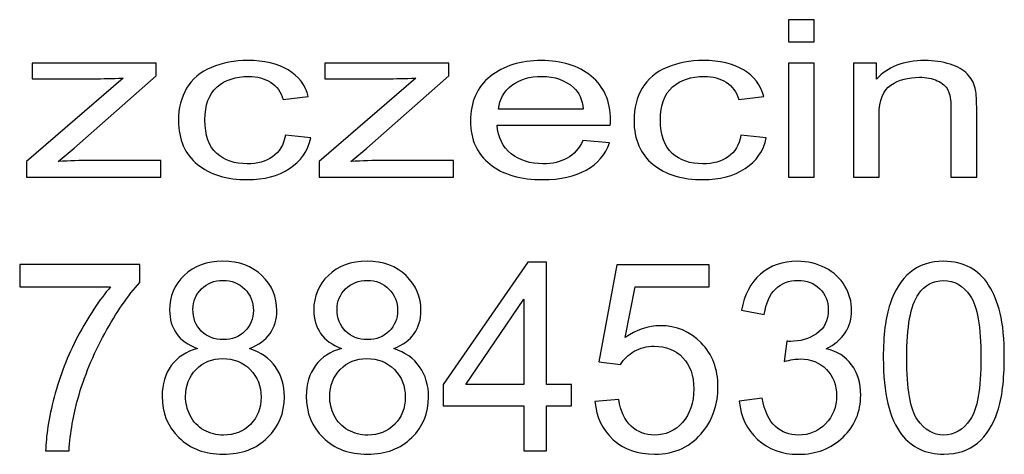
# Model space of a CAD drawing. Extents: x 5470850 to 5471103, y 5921888 to 5922012.
# Tile 17 of 44: x 5470924.67 to 5470929.76, y 5921999.73 to 5922001.97. Entities that reach past the tile are written whole.
import ezdxf

# ---------------------------------------------------------------- set-up
doc = ezdxf.new("R2010")
doc.units = 0
doc.layers.add('Warstwa 1', color=250, linetype='CONTINUOUS')

msp = doc.modelspace()

# ---------------------------------------------------------------- linework, layer by layer
at = {"layer": 'Warstwa 1', "color": 5}
for points, knots in [([(5470928.6421, 5922001.8572), (5470928.6421, 5922001.8572), (5470928.6421, 5922001.9722), (5470928.6421, 5922001.9722), (5470928.6421, 5922001.9722), (5470928.6421, 5922001.9722), (5470928.7753, 5922001.9722), (5470928.7753, 5922001.9722), (5470928.7753, 5922001.9722), (5470928.7753, 5922001.9722), (5470928.7753, 5922001.8572), (5470928.7753, 5922001.8572), (5470928.7753, 5922001.8572), (5470928.7753, 5922001.8572), (5470928.6421, 5922001.8572), (5470928.6421, 5922001.8572)], [0, 0, 0, 0, 0.25, 0.25, 0.25, 0.25, 0.5, 0.5, 0.5, 0.5, 0.75, 0.75, 0.75, 0.75, 1, 1, 1, 1]), ([(5470924.7023, 5922001.1587), (5470924.7023, 5922001.1587), (5470924.7023, 5922001.2398), (5470924.7023, 5922001.2398), (5470924.7023, 5922001.2398), (5470924.7023, 5922001.2398), (5470925.202, 5922001.6703), (5470925.202, 5922001.6703), (5470925.202, 5922001.6703), (5470925.1452, 5922001.668), (5470925.0954, 5922001.6671), (5470925.0519, 5922001.6671), (5470925.0519, 5922001.6671), (5470925.0519, 5922001.6671), (5470924.7318, 5922001.6671), (5470924.7318, 5922001.6671), (5470924.7318, 5922001.6671), (5470924.7318, 5922001.6671), (5470924.7318, 5922001.7479), (5470924.7318, 5922001.7479), (5470924.7318, 5922001.7479), (5470924.7318, 5922001.7479), (5470925.3733, 5922001.7479), (5470925.3733, 5922001.7479), (5470925.3733, 5922001.7479), (5470925.3733, 5922001.7479), (5470925.3733, 5922001.682), (5470925.3733, 5922001.682), (5470925.3733, 5922001.682), (5470925.3733, 5922001.682), (5470924.9485, 5922001.3079), (5470924.9485, 5922001.3079), (5470924.9485, 5922001.3079), (5470924.9485, 5922001.3079), (5470924.8665, 5922001.2398), (5470924.8665, 5922001.2398), (5470924.8665, 5922001.2398), (5470924.9261, 5922001.243), (5470924.9821, 5922001.2447), (5470925.0343, 5922001.2447), (5470925.0343, 5922001.2447), (5470925.0343, 5922001.2447), (5470925.397, 5922001.2447), (5470925.397, 5922001.2447), (5470925.397, 5922001.2447), (5470925.397, 5922001.2447), (5470925.397, 5922001.1587), (5470925.397, 5922001.1587), (5470925.397, 5922001.1587), (5470925.397, 5922001.1587), (5470924.7023, 5922001.1587), (5470924.7023, 5922001.1587)], [0, 0, 0, 0, 0.076923, 0.076923, 0.076923, 0.076923, 0.153846, 0.153846, 0.153846, 0.153846, 0.230769, 0.230769, 0.230769, 0.230769, 0.307692, 0.307692, 0.307692, 0.307692, 0.384615, 0.384615, 0.384615, 0.384615, 0.461538, 0.461538, 0.461538, 0.461538, 0.538462, 0.538462, 0.538462, 0.538462, 0.615385, 0.615385, 0.615385, 0.615385, 0.692308, 0.692308, 0.692308, 0.692308, 0.769231, 0.769231, 0.769231, 0.769231, 0.846154, 0.846154, 0.846154, 0.846154, 0.923077, 0.923077, 0.923077, 0.923077, 1, 1, 1, 1]), ([(5470926.0416, 5922001.3746), (5470926.0416, 5922001.3746), (5470926.1723, 5922001.3617), (5470926.1723, 5922001.3617), (5470926.1723, 5922001.3617), (5470926.1581, 5922001.2941), (5470926.1216, 5922001.2411), (5470926.0625, 5922001.2028), (5470926.0625, 5922001.2028), (5470926.0038, 5922001.1646), (5470925.9313, 5922001.1455), (5470925.8456, 5922001.1455), (5470925.8456, 5922001.1455), (5470925.7384, 5922001.1455), (5470925.6519, 5922001.1718), (5470925.5868, 5922001.2245), (5470925.5868, 5922001.2245), (5470925.5215, 5922001.2771), (5470925.4886, 5922001.3527), (5470925.4886, 5922001.4511), (5470925.4886, 5922001.4511), (5470925.4886, 5922001.5148), (5470925.5028, 5922001.5705), (5470925.5308, 5922001.6182), (5470925.5308, 5922001.6182), (5470925.559, 5922001.6659), (5470925.6017, 5922001.7017), (5470925.6591, 5922001.7256), (5470925.6591, 5922001.7256), (5470925.7164, 5922001.7494), (5470925.779, 5922001.7613), (5470925.8463, 5922001.7613), (5470925.8463, 5922001.7613), (5470925.9316, 5922001.7613), (5470926.0015, 5922001.7451), (5470926.0555, 5922001.7127), (5470926.0555, 5922001.7127), (5470926.1097, 5922001.6803), (5470926.1445, 5922001.6345), (5470926.1599, 5922001.5748), (5470926.1599, 5922001.5748), (5470926.1599, 5922001.5748), (5470926.0304, 5922001.5599), (5470926.0304, 5922001.5599), (5470926.0304, 5922001.5599), (5470926.0182, 5922001.5994), (5470925.9964, 5922001.6292), (5470925.9651, 5922001.6492), (5470925.9651, 5922001.6492), (5470925.9339, 5922001.6691), (5470925.8961, 5922001.6791), (5470925.8516, 5922001.6791), (5470925.8516, 5922001.6791), (5470925.7846, 5922001.6791), (5470925.7301, 5922001.6612), (5470925.6882, 5922001.625), (5470925.6882, 5922001.625), (5470925.6463, 5922001.589), (5470925.6254, 5922001.532), (5470925.6254, 5922001.454), (5470925.6254, 5922001.454), (5470925.6254, 5922001.3748), (5470925.6456, 5922001.3172), (5470925.6862, 5922001.2813), (5470925.6862, 5922001.2813), (5470925.7265, 5922001.2455), (5470925.7792, 5922001.2274), (5470925.8443, 5922001.2274), (5470925.8443, 5922001.2274), (5470925.8965, 5922001.2274), (5470925.9399, 5922001.2396), (5470925.975, 5922001.2636), (5470925.975, 5922001.2636), (5470926.0101, 5922001.2877), (5470926.0322, 5922001.3246), (5470926.0416, 5922001.3746)], [0, 0, 0, 0, 0.052632, 0.052632, 0.052632, 0.052632, 0.105263, 0.105263, 0.105263, 0.105263, 0.157895, 0.157895, 0.157895, 0.157895, 0.210526, 0.210526, 0.210526, 0.210526, 0.263158, 0.263158, 0.263158, 0.263158, 0.315789, 0.315789, 0.315789, 0.315789, 0.368421, 0.368421, 0.368421, 0.368421, 0.421053, 0.421053, 0.421053, 0.421053, 0.473684, 0.473684, 0.473684, 0.473684, 0.526316, 0.526316, 0.526316, 0.526316, 0.578947, 0.578947, 0.578947, 0.578947, 0.631579, 0.631579, 0.631579, 0.631579, 0.684211, 0.684211, 0.684211, 0.684211, 0.736842, 0.736842, 0.736842, 0.736842, 0.789474, 0.789474, 0.789474, 0.789474, 0.842105, 0.842105, 0.842105, 0.842105, 0.894737, 0.894737, 0.894737, 0.894737, 0.947368, 0.947368, 0.947368, 0.947368, 1, 1, 1, 1]), ([(5470926.2159, 5922001.1587), (5470926.2159, 5922001.1587), (5470926.2159, 5922001.2398), (5470926.2159, 5922001.2398), (5470926.2159, 5922001.2398), (5470926.2159, 5922001.2398), (5470926.7156, 5922001.6703), (5470926.7156, 5922001.6703), (5470926.7156, 5922001.6703), (5470926.6588, 5922001.668), (5470926.6089, 5922001.6671), (5470926.5655, 5922001.6671), (5470926.5655, 5922001.6671), (5470926.5655, 5922001.6671), (5470926.2454, 5922001.6671), (5470926.2454, 5922001.6671), (5470926.2454, 5922001.6671), (5470926.2454, 5922001.6671), (5470926.2454, 5922001.7479), (5470926.2454, 5922001.7479), (5470926.2454, 5922001.7479), (5470926.2454, 5922001.7479), (5470926.8869, 5922001.7479), (5470926.8869, 5922001.7479), (5470926.8869, 5922001.7479), (5470926.8869, 5922001.7479), (5470926.8869, 5922001.682), (5470926.8869, 5922001.682), (5470926.8869, 5922001.682), (5470926.8869, 5922001.682), (5470926.4621, 5922001.3079), (5470926.4621, 5922001.3079), (5470926.4621, 5922001.3079), (5470926.4621, 5922001.3079), (5470926.3801, 5922001.2398), (5470926.3801, 5922001.2398), (5470926.3801, 5922001.2398), (5470926.4396, 5922001.243), (5470926.4957, 5922001.2447), (5470926.5479, 5922001.2447), (5470926.5479, 5922001.2447), (5470926.5479, 5922001.2447), (5470926.9106, 5922001.2447), (5470926.9106, 5922001.2447), (5470926.9106, 5922001.2447), (5470926.9106, 5922001.2447), (5470926.9106, 5922001.1587), (5470926.9106, 5922001.1587), (5470926.9106, 5922001.1587), (5470926.9106, 5922001.1587), (5470926.2159, 5922001.1587), (5470926.2159, 5922001.1587)], [0, 0, 0, 0, 0.076923, 0.076923, 0.076923, 0.076923, 0.153846, 0.153846, 0.153846, 0.153846, 0.230769, 0.230769, 0.230769, 0.230769, 0.307692, 0.307692, 0.307692, 0.307692, 0.384615, 0.384615, 0.384615, 0.384615, 0.461538, 0.461538, 0.461538, 0.461538, 0.538462, 0.538462, 0.538462, 0.538462, 0.615385, 0.615385, 0.615385, 0.615385, 0.692308, 0.692308, 0.692308, 0.692308, 0.769231, 0.769231, 0.769231, 0.769231, 0.846154, 0.846154, 0.846154, 0.846154, 0.923077, 0.923077, 0.923077, 0.923077, 1, 1, 1, 1]), ([(5470927.5801, 5922001.3485), (5470927.5801, 5922001.3485), (5470927.7176, 5922001.3358), (5470927.7176, 5922001.3358), (5470927.7176, 5922001.3358), (5470927.6959, 5922001.2754), (5470927.6558, 5922001.2286), (5470927.5973, 5922001.1953), (5470927.5973, 5922001.1953), (5470927.5385, 5922001.1621), (5470927.4636, 5922001.1455), (5470927.3725, 5922001.1455), (5470927.3725, 5922001.1455), (5470927.2577, 5922001.1455), (5470927.1667, 5922001.172), (5470927.0996, 5922001.225), (5470927.0996, 5922001.225), (5470927.0322, 5922001.278), (5470926.9987, 5922001.3525), (5470926.9987, 5922001.4483), (5470926.9987, 5922001.4483), (5470926.9987, 5922001.5475), (5470927.0328, 5922001.6244), (5470927.1006, 5922001.6791), (5470927.1006, 5922001.6791), (5470927.1687, 5922001.7339), (5470927.2567, 5922001.7613), (5470927.3652, 5922001.7613), (5470927.3652, 5922001.7613), (5470927.4701, 5922001.7613), (5470927.5559, 5922001.7344), (5470927.6223, 5922001.6808), (5470927.6223, 5922001.6808), (5470927.6888, 5922001.6272), (5470927.7221, 5922001.5517), (5470927.7221, 5922001.4545), (5470927.7221, 5922001.4545), (5470927.7221, 5922001.4485), (5470927.7219, 5922001.4396), (5470927.7214, 5922001.4278), (5470927.7214, 5922001.4278), (5470927.7214, 5922001.4278), (5470927.1362, 5922001.4278), (5470927.1362, 5922001.4278), (5470927.1362, 5922001.4278), (5470927.1409, 5922001.3631), (5470927.1654, 5922001.3135), (5470927.2093, 5922001.2792), (5470927.2093, 5922001.2792), (5470927.2532, 5922001.2447), (5470927.3077, 5922001.2274), (5470927.3733, 5922001.2274), (5470927.3733, 5922001.2274), (5470927.4219, 5922001.2274), (5470927.4636, 5922001.2371), (5470927.4982, 5922001.2564), (5470927.4982, 5922001.2564), (5470927.5327, 5922001.2756), (5470927.56, 5922001.3062), (5470927.5801, 5922001.3485)], [0, 0, 0, 0, 0.066667, 0.066667, 0.066667, 0.066667, 0.133333, 0.133333, 0.133333, 0.133333, 0.2, 0.2, 0.2, 0.2, 0.266667, 0.266667, 0.266667, 0.266667, 0.333333, 0.333333, 0.333333, 0.333333, 0.4, 0.4, 0.4, 0.4, 0.466667, 0.466667, 0.466667, 0.466667, 0.533333, 0.533333, 0.533333, 0.533333, 0.6, 0.6, 0.6, 0.6, 0.666667, 0.666667, 0.666667, 0.666667, 0.733333, 0.733333, 0.733333, 0.733333, 0.8, 0.8, 0.8, 0.8, 0.866667, 0.866667, 0.866667, 0.866667, 0.933333, 0.933333, 0.933333, 0.933333, 1, 1, 1, 1]), ([(5470928.3969, 5922001.3746), (5470928.3969, 5922001.3746), (5470928.5276, 5922001.3617), (5470928.5276, 5922001.3617), (5470928.5276, 5922001.3617), (5470928.5134, 5922001.2941), (5470928.4769, 5922001.2411), (5470928.4179, 5922001.2028), (5470928.4179, 5922001.2028), (5470928.3591, 5922001.1646), (5470928.2867, 5922001.1455), (5470928.2009, 5922001.1455), (5470928.2009, 5922001.1455), (5470928.0937, 5922001.1455), (5470928.0072, 5922001.1718), (5470927.9421, 5922001.2245), (5470927.9421, 5922001.2245), (5470927.8768, 5922001.2771), (5470927.844, 5922001.3527), (5470927.844, 5922001.4511), (5470927.844, 5922001.4511), (5470927.844, 5922001.5148), (5470927.8581, 5922001.5705), (5470927.8861, 5922001.6182), (5470927.8861, 5922001.6182), (5470927.9143, 5922001.6659), (5470927.957, 5922001.7017), (5470928.0145, 5922001.7256), (5470928.0145, 5922001.7256), (5470928.0717, 5922001.7494), (5470928.1343, 5922001.7613), (5470928.2017, 5922001.7613), (5470928.2017, 5922001.7613), (5470928.2869, 5922001.7613), (5470928.3568, 5922001.7451), (5470928.4108, 5922001.7127), (5470928.4108, 5922001.7127), (5470928.465, 5922001.6803), (5470928.4999, 5922001.6345), (5470928.5152, 5922001.5748), (5470928.5152, 5922001.5748), (5470928.5152, 5922001.5748), (5470928.3858, 5922001.5599), (5470928.3858, 5922001.5599), (5470928.3858, 5922001.5599), (5470928.3735, 5922001.5994), (5470928.3518, 5922001.6292), (5470928.3204, 5922001.6492), (5470928.3204, 5922001.6492), (5470928.2892, 5922001.6691), (5470928.2514, 5922001.6791), (5470928.2069, 5922001.6791), (5470928.2069, 5922001.6791), (5470928.1399, 5922001.6791), (5470928.0854, 5922001.6612), (5470928.0435, 5922001.625), (5470928.0435, 5922001.625), (5470928.0016, 5922001.589), (5470927.9807, 5922001.532), (5470927.9807, 5922001.454), (5470927.9807, 5922001.454), (5470927.9807, 5922001.3748), (5470928.0009, 5922001.3172), (5470928.0415, 5922001.2813), (5470928.0415, 5922001.2813), (5470928.0819, 5922001.2455), (5470928.1345, 5922001.2274), (5470928.1996, 5922001.2274), (5470928.1996, 5922001.2274), (5470928.2519, 5922001.2274), (5470928.2952, 5922001.2396), (5470928.3303, 5922001.2636), (5470928.3303, 5922001.2636), (5470928.3654, 5922001.2877), (5470928.3876, 5922001.3246), (5470928.3969, 5922001.3746)], [0, 0, 0, 0, 0.052632, 0.052632, 0.052632, 0.052632, 0.105263, 0.105263, 0.105263, 0.105263, 0.157895, 0.157895, 0.157895, 0.157895, 0.210526, 0.210526, 0.210526, 0.210526, 0.263158, 0.263158, 0.263158, 0.263158, 0.315789, 0.315789, 0.315789, 0.315789, 0.368421, 0.368421, 0.368421, 0.368421, 0.421053, 0.421053, 0.421053, 0.421053, 0.473684, 0.473684, 0.473684, 0.473684, 0.526316, 0.526316, 0.526316, 0.526316, 0.578947, 0.578947, 0.578947, 0.578947, 0.631579, 0.631579, 0.631579, 0.631579, 0.684211, 0.684211, 0.684211, 0.684211, 0.736842, 0.736842, 0.736842, 0.736842, 0.789474, 0.789474, 0.789474, 0.789474, 0.842105, 0.842105, 0.842105, 0.842105, 0.894737, 0.894737, 0.894737, 0.894737, 0.947368, 0.947368, 0.947368, 0.947368, 1, 1, 1, 1]), ([(5470928.6421, 5922001.1587), (5470928.6421, 5922001.1587), (5470928.6421, 5922001.7479), (5470928.6421, 5922001.7479), (5470928.6421, 5922001.7479), (5470928.6421, 5922001.7479), (5470928.7753, 5922001.7479), (5470928.7753, 5922001.7479), (5470928.7753, 5922001.7479), (5470928.7753, 5922001.7479), (5470928.7753, 5922001.1587), (5470928.7753, 5922001.1587), (5470928.7753, 5922001.1587), (5470928.7753, 5922001.1587), (5470928.6421, 5922001.1587), (5470928.6421, 5922001.1587)], [0, 0, 0, 0, 0.25, 0.25, 0.25, 0.25, 0.5, 0.5, 0.5, 0.5, 0.75, 0.75, 0.75, 0.75, 1, 1, 1, 1]), ([(5470928.9779, 5922001.1587), (5470928.9779, 5922001.1587), (5470928.9779, 5922001.7479), (5470928.9779, 5922001.7479), (5470928.9779, 5922001.7479), (5470928.9779, 5922001.7479), (5470929.0975, 5922001.7479), (5470929.0975, 5922001.7479), (5470929.0975, 5922001.7479), (5470929.0975, 5922001.7479), (5470929.0975, 5922001.6642), (5470929.0975, 5922001.6642), (5470929.0975, 5922001.6642), (5470929.1553, 5922001.729), (5470929.2385, 5922001.7613), (5470929.3472, 5922001.7613), (5470929.3472, 5922001.7613), (5470929.3946, 5922001.7613), (5470929.438, 5922001.7549), (5470929.4777, 5922001.7422), (5470929.4777, 5922001.7422), (5470929.5175, 5922001.7293), (5470929.547, 5922001.7127), (5470929.5667, 5922001.6918), (5470929.5667, 5922001.6918), (5470929.5866, 5922001.6712), (5470929.6002, 5922001.6466), (5470929.6083, 5922001.6182), (5470929.6083, 5922001.6182), (5470929.6131, 5922001.5996), (5470929.6156, 5922001.5672), (5470929.6156, 5922001.521), (5470929.6156, 5922001.521), (5470929.6156, 5922001.521), (5470929.6156, 5922001.1587), (5470929.6156, 5922001.1587), (5470929.6156, 5922001.1587), (5470929.6156, 5922001.1587), (5470929.4824, 5922001.1587), (5470929.4824, 5922001.1587), (5470929.4824, 5922001.1587), (5470929.4824, 5922001.1587), (5470929.4824, 5922001.5172), (5470929.4824, 5922001.5172), (5470929.4824, 5922001.5172), (5470929.4824, 5922001.5577), (5470929.4774, 5922001.5883), (5470929.467, 5922001.6085), (5470929.467, 5922001.6085), (5470929.4567, 5922001.6286), (5470929.4383, 5922001.6447), (5470929.4121, 5922001.6566), (5470929.4121, 5922001.6566), (5470929.3855, 5922001.6688), (5470929.3547, 5922001.6748), (5470929.3192, 5922001.6748), (5470929.3192, 5922001.6748), (5470929.2625, 5922001.6748), (5470929.2137, 5922001.6612), (5470929.1724, 5922001.6343), (5470929.1724, 5922001.6343), (5470929.1313, 5922001.6072), (5470929.1109, 5922001.556), (5470929.1109, 5922001.4805), (5470929.1109, 5922001.4805), (5470929.1109, 5922001.4805), (5470929.1109, 5922001.1587), (5470929.1109, 5922001.1587), (5470929.1109, 5922001.1587), (5470929.1109, 5922001.1587), (5470928.9779, 5922001.1587), (5470928.9779, 5922001.1587)], [0, 0, 0, 0, 0.055556, 0.055556, 0.055556, 0.055556, 0.111111, 0.111111, 0.111111, 0.111111, 0.166667, 0.166667, 0.166667, 0.166667, 0.222222, 0.222222, 0.222222, 0.222222, 0.277778, 0.277778, 0.277778, 0.277778, 0.333333, 0.333333, 0.333333, 0.333333, 0.388889, 0.388889, 0.388889, 0.388889, 0.444444, 0.444444, 0.444444, 0.444444, 0.5, 0.5, 0.5, 0.5, 0.555556, 0.555556, 0.555556, 0.555556, 0.611111, 0.611111, 0.611111, 0.611111, 0.666667, 0.666667, 0.666667, 0.666667, 0.722222, 0.722222, 0.722222, 0.722222, 0.777778, 0.777778, 0.777778, 0.777778, 0.833333, 0.833333, 0.833333, 0.833333, 0.888889, 0.888889, 0.888889, 0.888889, 0.944444, 0.944444, 0.944444, 0.944444, 1, 1, 1, 1]), ([(5470927.1435, 5922001.51), (5470927.1435, 5922001.51), (5470927.5816, 5922001.51), (5470927.5816, 5922001.51), (5470927.5816, 5922001.51), (5470927.5759, 5922001.5595), (5470927.559, 5922001.5968), (5470927.5314, 5922001.6214), (5470927.5314, 5922001.6214), (5470927.489, 5922001.6598), (5470927.4341, 5922001.6791), (5470927.3667, 5922001.6791), (5470927.3667, 5922001.6791), (5470927.3057, 5922001.6791), (5470927.2542, 5922001.6638), (5470927.2126, 5922001.6331), (5470927.2126, 5922001.6331), (5470927.171, 5922001.6025), (5470927.148, 5922001.5614), (5470927.1435, 5922001.51)], [0, 0, 0, 0, 0.2, 0.2, 0.2, 0.2, 0.4, 0.4, 0.4, 0.4, 0.6, 0.6, 0.6, 0.6, 0.8, 0.8, 0.8, 0.8, 1, 1, 1, 1]), ([(5470924.6676, 5922000.5917), (5470924.6676, 5922000.5917), (5470924.6676, 5922000.7069), (5470924.6676, 5922000.7069), (5470924.6676, 5922000.7069), (5470924.6676, 5922000.7069), (5470925.2886, 5922000.7069), (5470925.2886, 5922000.7069), (5470925.2886, 5922000.7069), (5470925.2886, 5922000.7069), (5470925.2886, 5922000.6137), (5470925.2886, 5922000.6137), (5470925.2886, 5922000.6137), (5470925.2276, 5922000.5476), (5470925.1671, 5922000.4596), (5470925.107, 5922000.3501), (5470925.107, 5922000.3501), (5470925.0471, 5922000.2406), (5470925.0007, 5922000.1276), (5470924.9681, 5922000.0119), (5470924.9681, 5922000.0119), (5470924.9444, 5921999.9301), (5470924.9294, 5921999.8408), (5470924.9229, 5921999.7435), (5470924.9229, 5921999.7435), (5470924.9229, 5921999.7435), (5470924.8018, 5921999.7435), (5470924.8018, 5921999.7435), (5470924.8018, 5921999.7435), (5470924.8032, 5921999.8203), (5470924.8179, 5921999.9131), (5470924.8463, 5922000.0219), (5470924.8463, 5922000.0219), (5470924.8747, 5922000.1305), (5470924.9153, 5922000.2355), (5470924.9683, 5922000.3364), (5470924.9683, 5922000.3364), (5470925.0214, 5922000.4374), (5470925.0778, 5922000.5226), (5470925.1376, 5922000.5917), (5470925.1376, 5922000.5917), (5470925.1376, 5922000.5917), (5470924.6676, 5922000.5917), (5470924.6676, 5922000.5917)], [0, 0, 0, 0, 0.090909, 0.090909, 0.090909, 0.090909, 0.181818, 0.181818, 0.181818, 0.181818, 0.272727, 0.272727, 0.272727, 0.272727, 0.363636, 0.363636, 0.363636, 0.363636, 0.454545, 0.454545, 0.454545, 0.454545, 0.545455, 0.545455, 0.545455, 0.545455, 0.636364, 0.636364, 0.636364, 0.636364, 0.727273, 0.727273, 0.727273, 0.727273, 0.818182, 0.818182, 0.818182, 0.818182, 0.909091, 0.909091, 0.909091, 0.909091, 1, 1, 1, 1]), ([(5470925.5867, 5922000.2728), (5470925.5377, 5922000.291), (5470925.5016, 5922000.3169), (5470925.4779, 5922000.3508), (5470925.4779, 5922000.3508), (5470925.4544, 5922000.3844), (5470925.4426, 5922000.4249), (5470925.4426, 5922000.4719), (5470925.4426, 5922000.4719), (5470925.4426, 5922000.543), (5470925.4676, 5922000.6026), (5470925.5179, 5922000.651), (5470925.5179, 5922000.651), (5470925.5681, 5922000.6994), (5470925.6347, 5922000.7237), (5470925.718, 5922000.7237), (5470925.718, 5922000.7237), (5470925.8018, 5922000.7237), (5470925.8692, 5922000.699), (5470925.9204, 5922000.6494), (5470925.9204, 5922000.6494), (5470925.9714, 5922000.5999), (5470925.9968, 5922000.5396), (5470925.9968, 5922000.4685), (5470925.9968, 5922000.4685), (5470925.9968, 5922000.4233), (5470925.9852, 5922000.384), (5470925.962, 5922000.3503), (5470925.962, 5922000.3503), (5470925.9385, 5922000.3169), (5470925.9032, 5922000.291), (5470925.8557, 5922000.2728), (5470925.8557, 5922000.2728), (5470925.9144, 5922000.2533), (5470925.9593, 5922000.2219), (5470925.9901, 5922000.1783), (5470925.9901, 5922000.1783), (5470926.0207, 5922000.1349), (5470926.0361, 5922000.0828), (5470926.0361, 5922000.0226), (5470926.0361, 5922000.0226), (5470926.0361, 5921999.939), (5470926.0071, 5921999.869), (5470925.9492, 5921999.8122), (5470925.9492, 5921999.8122), (5470925.8912, 5921999.7553), (5470925.8148, 5921999.7269), (5470925.7201, 5921999.7269), (5470925.7201, 5921999.7269), (5470925.6253, 5921999.7269), (5470925.5491, 5921999.7553), (5470925.491, 5921999.8124), (5470925.491, 5921999.8124), (5470925.433, 5921999.8694), (5470925.4039, 5921999.9406), (5470925.4039, 5922000.0258), (5470925.4039, 5922000.0258), (5470925.4039, 5922000.0892), (5470925.4198, 5922000.1424), (5470925.4515, 5922000.1853), (5470925.4515, 5922000.1853), (5470925.483, 5922000.2281), (5470925.5281, 5922000.2574), (5470925.5867, 5922000.2728)], [0, 0, 0, 0, 0.0625, 0.0625, 0.0625, 0.0625, 0.125, 0.125, 0.125, 0.125, 0.1875, 0.1875, 0.1875, 0.1875, 0.25, 0.25, 0.25, 0.25, 0.3125, 0.3125, 0.3125, 0.3125, 0.375, 0.375, 0.375, 0.375, 0.4375, 0.4375, 0.4375, 0.4375, 0.5, 0.5, 0.5, 0.5, 0.5625, 0.5625, 0.5625, 0.5625, 0.625, 0.625, 0.625, 0.625, 0.6875, 0.6875, 0.6875, 0.6875, 0.75, 0.75, 0.75, 0.75, 0.8125, 0.8125, 0.8125, 0.8125, 0.875, 0.875, 0.875, 0.875, 0.9375, 0.9375, 0.9375, 0.9375, 1, 1, 1, 1]), ([(5470926.3321, 5922000.2728), (5470926.2832, 5922000.291), (5470926.2471, 5922000.3169), (5470926.2234, 5922000.3508), (5470926.2234, 5922000.3508), (5470926.1999, 5922000.3844), (5470926.1881, 5922000.4249), (5470926.1881, 5922000.4719), (5470926.1881, 5922000.4719), (5470926.1881, 5922000.543), (5470926.2131, 5922000.6026), (5470926.2634, 5922000.651), (5470926.2634, 5922000.651), (5470926.3136, 5922000.6994), (5470926.3802, 5922000.7237), (5470926.4635, 5922000.7237), (5470926.4635, 5922000.7237), (5470926.5473, 5922000.7237), (5470926.6147, 5922000.699), (5470926.6659, 5922000.6494), (5470926.6659, 5922000.6494), (5470926.7169, 5922000.5999), (5470926.7423, 5922000.5396), (5470926.7423, 5922000.4685), (5470926.7423, 5922000.4685), (5470926.7423, 5922000.4233), (5470926.7307, 5922000.384), (5470926.7074, 5922000.3503), (5470926.7074, 5922000.3503), (5470926.684, 5922000.3169), (5470926.6487, 5922000.291), (5470926.6012, 5922000.2728), (5470926.6012, 5922000.2728), (5470926.6599, 5922000.2533), (5470926.7048, 5922000.2219), (5470926.7356, 5922000.1783), (5470926.7356, 5922000.1783), (5470926.7662, 5922000.1349), (5470926.7816, 5922000.0828), (5470926.7816, 5922000.0226), (5470926.7816, 5922000.0226), (5470926.7816, 5921999.939), (5470926.7526, 5921999.869), (5470926.6947, 5921999.8122), (5470926.6947, 5921999.8122), (5470926.6367, 5921999.7553), (5470926.5603, 5921999.7269), (5470926.4656, 5921999.7269), (5470926.4656, 5921999.7269), (5470926.3708, 5921999.7269), (5470926.2946, 5921999.7553), (5470926.2365, 5921999.8124), (5470926.2365, 5921999.8124), (5470926.1785, 5921999.8694), (5470926.1494, 5921999.9406), (5470926.1494, 5922000.0258), (5470926.1494, 5922000.0258), (5470926.1494, 5922000.0892), (5470926.1653, 5922000.1424), (5470926.197, 5922000.1853), (5470926.197, 5922000.1853), (5470926.2285, 5922000.2281), (5470926.2736, 5922000.2574), (5470926.3321, 5922000.2728)], [0, 0, 0, 0, 0.0625, 0.0625, 0.0625, 0.0625, 0.125, 0.125, 0.125, 0.125, 0.1875, 0.1875, 0.1875, 0.1875, 0.25, 0.25, 0.25, 0.25, 0.3125, 0.3125, 0.3125, 0.3125, 0.375, 0.375, 0.375, 0.375, 0.4375, 0.4375, 0.4375, 0.4375, 0.5, 0.5, 0.5, 0.5, 0.5625, 0.5625, 0.5625, 0.5625, 0.625, 0.625, 0.625, 0.625, 0.6875, 0.6875, 0.6875, 0.6875, 0.75, 0.75, 0.75, 0.75, 0.8125, 0.8125, 0.8125, 0.8125, 0.875, 0.875, 0.875, 0.875, 0.9375, 0.9375, 0.9375, 0.9375, 1, 1, 1, 1]), ([(5470927.2738, 5921999.7435), (5470927.2738, 5921999.7435), (5470927.2738, 5921999.9771), (5470927.2738, 5921999.9771), (5470927.2738, 5921999.9771), (5470927.2738, 5921999.9771), (5470926.8576, 5921999.9771), (5470926.8576, 5921999.9771), (5470926.8576, 5921999.9771), (5470926.8576, 5921999.9771), (5470926.8576, 5922000.0872), (5470926.8576, 5922000.0872), (5470926.8576, 5922000.0872), (5470926.8576, 5922000.0872), (5470927.2955, 5922000.7197), (5470927.2955, 5922000.7197), (5470927.2955, 5922000.7197), (5470927.2955, 5922000.7197), (5470927.3918, 5922000.7197), (5470927.3918, 5922000.7197), (5470927.3918, 5922000.7197), (5470927.3918, 5922000.7197), (5470927.3918, 5922000.0872), (5470927.3918, 5922000.0872), (5470927.3918, 5922000.0872), (5470927.3918, 5922000.0872), (5470927.5213, 5922000.0872), (5470927.5213, 5922000.0872), (5470927.5213, 5922000.0872), (5470927.5213, 5922000.0872), (5470927.5213, 5921999.9771), (5470927.5213, 5921999.9771), (5470927.5213, 5921999.9771), (5470927.5213, 5921999.9771), (5470927.3918, 5921999.9771), (5470927.3918, 5921999.9771), (5470927.3918, 5921999.9771), (5470927.3918, 5921999.9771), (5470927.3918, 5921999.7435), (5470927.3918, 5921999.7435), (5470927.3918, 5921999.7435), (5470927.3918, 5921999.7435), (5470927.2738, 5921999.7435), (5470927.2738, 5921999.7435)], [0, 0, 0, 0, 0.090909, 0.090909, 0.090909, 0.090909, 0.181818, 0.181818, 0.181818, 0.181818, 0.272727, 0.272727, 0.272727, 0.272727, 0.363636, 0.363636, 0.363636, 0.363636, 0.454545, 0.454545, 0.454545, 0.454545, 0.545455, 0.545455, 0.545455, 0.545455, 0.636364, 0.636364, 0.636364, 0.636364, 0.727273, 0.727273, 0.727273, 0.727273, 0.818182, 0.818182, 0.818182, 0.818182, 0.909091, 0.909091, 0.909091, 0.909091, 1, 1, 1, 1]), ([(5470927.6417, 5921999.9992), (5470927.6417, 5921999.9992), (5470927.7655, 5922000.0099), (5470927.7655, 5922000.0099), (5470927.7655, 5922000.0099), (5470927.7747, 5921999.9485), (5470927.7959, 5921999.9026), (5470927.8292, 5921999.8717), (5470927.8292, 5921999.8717), (5470927.8627, 5921999.8408), (5470927.9029, 5921999.8254), (5470927.9501, 5921999.8254), (5470927.9501, 5921999.8254), (5470928.0068, 5921999.8254), (5470928.0548, 5921999.8471), (5470928.0939, 5921999.8906), (5470928.0939, 5921999.8906), (5470928.1332, 5921999.9342), (5470928.1529, 5921999.9919), (5470928.1529, 5922000.0638), (5470928.1529, 5922000.0638), (5470928.1529, 5922000.1322), (5470928.1341, 5922000.186), (5470928.0964, 5922000.2256), (5470928.0964, 5922000.2256), (5470928.0586, 5922000.2651), (5470928.0093, 5922000.2849), (5470927.948, 5922000.2849), (5470927.948, 5922000.2849), (5470927.9101, 5922000.2849), (5470927.8759, 5922000.276), (5470927.8453, 5922000.2585), (5470927.8453, 5922000.2585), (5470927.8147, 5922000.241), (5470927.7908, 5922000.2183), (5470927.7734, 5922000.1904), (5470927.7734, 5922000.1904), (5470927.7734, 5922000.1904), (5470927.6628, 5922000.2049), (5470927.6628, 5922000.2049), (5470927.6628, 5922000.2049), (5470927.6628, 5922000.2049), (5470927.7557, 5922000.7062), (5470927.7557, 5922000.7062), (5470927.7557, 5922000.7062), (5470927.7557, 5922000.7062), (5470928.2328, 5922000.7062), (5470928.2328, 5922000.7062), (5470928.2328, 5922000.7062), (5470928.2328, 5922000.7062), (5470928.2328, 5922000.5917), (5470928.2328, 5922000.5917), (5470928.2328, 5922000.5917), (5470928.2328, 5922000.5917), (5470927.85, 5922000.5917), (5470927.85, 5922000.5917), (5470927.85, 5922000.5917), (5470927.85, 5922000.5917), (5470927.7981, 5922000.3294), (5470927.7981, 5922000.3294), (5470927.7981, 5922000.3294), (5470927.8558, 5922000.3703), (5470927.9163, 5922000.3908), (5470927.9795, 5922000.3908), (5470927.9795, 5922000.3908), (5470928.0633, 5922000.3908), (5470928.1339, 5922000.3612), (5470928.1915, 5922000.3022), (5470928.1915, 5922000.3022), (5470928.2491, 5922000.2431), (5470928.278, 5922000.1671), (5470928.278, 5922000.0744), (5470928.278, 5922000.0744), (5470928.278, 5921999.986), (5470928.2525, 5921999.9097), (5470928.202, 5921999.8454), (5470928.202, 5921999.8454), (5470928.1404, 5921999.7665), (5470928.0564, 5921999.7269), (5470927.9501, 5921999.7269), (5470927.9501, 5921999.7269), (5470927.8627, 5921999.7269), (5470927.7914, 5921999.7517), (5470927.7363, 5921999.8015), (5470927.7363, 5921999.8015), (5470927.681, 5921999.8512), (5470927.6496, 5921999.9172), (5470927.6417, 5921999.9992)], [0, 0, 0, 0, 0.045455, 0.045455, 0.045455, 0.045455, 0.090909, 0.090909, 0.090909, 0.090909, 0.136364, 0.136364, 0.136364, 0.136364, 0.181818, 0.181818, 0.181818, 0.181818, 0.227273, 0.227273, 0.227273, 0.227273, 0.272727, 0.272727, 0.272727, 0.272727, 0.318182, 0.318182, 0.318182, 0.318182, 0.363636, 0.363636, 0.363636, 0.363636, 0.409091, 0.409091, 0.409091, 0.409091, 0.454545, 0.454545, 0.454545, 0.454545, 0.5, 0.5, 0.5, 0.5, 0.545455, 0.545455, 0.545455, 0.545455, 0.590909, 0.590909, 0.590909, 0.590909, 0.636364, 0.636364, 0.636364, 0.636364, 0.681818, 0.681818, 0.681818, 0.681818, 0.727273, 0.727273, 0.727273, 0.727273, 0.772727, 0.772727, 0.772727, 0.772727, 0.818182, 0.818182, 0.818182, 0.818182, 0.863636, 0.863636, 0.863636, 0.863636, 0.909091, 0.909091, 0.909091, 0.909091, 0.954545, 0.954545, 0.954545, 0.954545, 1, 1, 1, 1]), ([(5470928.3879, 5922000.0012), (5470928.3879, 5922000.0012), (5470928.5057, 5922000.0171), (5470928.5057, 5922000.0171), (5470928.5057, 5922000.0171), (5470928.5193, 5921999.9492), (5470928.5423, 5921999.9003), (5470928.5747, 5921999.8704), (5470928.5747, 5921999.8704), (5470928.6073, 5921999.8403), (5470928.6468, 5921999.8254), (5470928.6935, 5921999.8254), (5470928.6935, 5921999.8254), (5470928.7489, 5921999.8254), (5470928.7958, 5921999.8449), (5470928.8341, 5921999.884), (5470928.8341, 5921999.884), (5470928.872, 5921999.9231), (5470928.8912, 5921999.9715), (5470928.8912, 5922000.0292), (5470928.8912, 5922000.0292), (5470928.8912, 5922000.0842), (5470928.8736, 5922000.1297), (5470928.8383, 5922000.1653), (5470928.8383, 5922000.1653), (5470928.8028, 5922000.201), (5470928.7579, 5922000.2189), (5470928.7034, 5922000.2189), (5470928.7034, 5922000.2189), (5470928.681, 5922000.2189), (5470928.6533, 5922000.2144), (5470928.6202, 5922000.2056), (5470928.6202, 5922000.2056), (5470928.6202, 5922000.2056), (5470928.6335, 5922000.3108), (5470928.6335, 5922000.3108), (5470928.6335, 5922000.3108), (5470928.6413, 5922000.3099), (5470928.6475, 5922000.3094), (5470928.6524, 5922000.3094), (5470928.6524, 5922000.3094), (5470928.7025, 5922000.3094), (5470928.7476, 5922000.3228), (5470928.7878, 5922000.3494), (5470928.7878, 5922000.3494), (5470928.828, 5922000.376), (5470928.8481, 5922000.4172), (5470928.8481, 5922000.4726), (5470928.8481, 5922000.4726), (5470928.8481, 5922000.5165), (5470928.8334, 5922000.5531), (5470928.8041, 5922000.5817), (5470928.8041, 5922000.5817), (5470928.7749, 5922000.6106), (5470928.7371, 5922000.6251), (5470928.6909, 5922000.6251), (5470928.6909, 5922000.6251), (5470928.645, 5922000.6251), (5470928.6069, 5922000.6103), (5470928.5765, 5922000.5812), (5470928.5765, 5922000.5812), (5470928.5459, 5922000.5519), (5470928.5262, 5922000.5078), (5470928.5175, 5922000.4492), (5470928.5175, 5922000.4492), (5470928.5175, 5922000.4492), (5470928.3998, 5922000.4705), (5470928.3998, 5922000.4705), (5470928.3998, 5922000.4705), (5470928.414, 5922000.551), (5470928.4469, 5922000.6133), (5470928.4978, 5922000.6574), (5470928.4978, 5922000.6574), (5470928.549, 5922000.7015), (5470928.6124, 5922000.7237), (5470928.6884, 5922000.7237), (5470928.6884, 5922000.7237), (5470928.7407, 5922000.7237), (5470928.7889, 5922000.7122), (5470928.8329, 5922000.6894), (5470928.8329, 5922000.6894), (5470928.877, 5922000.6665), (5470928.9107, 5922000.6353), (5470928.9341, 5922000.5958), (5470928.9341, 5922000.5958), (5470928.9574, 5922000.5562), (5470928.9692, 5922000.5144), (5470928.9692, 5922000.4699), (5470928.9692, 5922000.4699), (5470928.9692, 5922000.4278), (5470928.9581, 5922000.3894), (5470928.9357, 5922000.3547), (5470928.9357, 5922000.3547), (5470928.9134, 5922000.3201), (5470928.8805, 5922000.2926), (5470928.837, 5922000.2721), (5470928.837, 5922000.2721), (5470928.8937, 5922000.259), (5470928.9377, 5922000.2312), (5470928.9692, 5922000.1892), (5470928.9692, 5922000.1892), (5470929.0005, 5922000.1474), (5470929.0161, 5922000.0949), (5470929.0161, 5922000.0319), (5470929.0161, 5922000.0319), (5470929.0161, 5921999.9467), (5470928.9858, 5921999.8744), (5470928.9245, 5921999.8151), (5470928.9245, 5921999.8151), (5470928.8635, 5921999.7558), (5470928.7863, 5921999.7262), (5470928.6929, 5921999.7262), (5470928.6929, 5921999.7262), (5470928.6086, 5921999.7262), (5470928.5387, 5921999.7517), (5470928.4831, 5921999.8028), (5470928.4831, 5921999.8028), (5470928.4275, 5921999.8538), (5470928.3957, 5921999.9199), (5470928.3879, 5922000.0012)], [0, 0, 0, 0, 0.033333, 0.033333, 0.033333, 0.033333, 0.066667, 0.066667, 0.066667, 0.066667, 0.1, 0.1, 0.1, 0.1, 0.133333, 0.133333, 0.133333, 0.133333, 0.166667, 0.166667, 0.166667, 0.166667, 0.2, 0.2, 0.2, 0.2, 0.233333, 0.233333, 0.233333, 0.233333, 0.266667, 0.266667, 0.266667, 0.266667, 0.3, 0.3, 0.3, 0.3, 0.333333, 0.333333, 0.333333, 0.333333, 0.366667, 0.366667, 0.366667, 0.366667, 0.4, 0.4, 0.4, 0.4, 0.433333, 0.433333, 0.433333, 0.433333, 0.466667, 0.466667, 0.466667, 0.466667, 0.5, 0.5, 0.5, 0.5, 0.533333, 0.533333, 0.533333, 0.533333, 0.566667, 0.566667, 0.566667, 0.566667, 0.6, 0.6, 0.6, 0.6, 0.633333, 0.633333, 0.633333, 0.633333, 0.666667, 0.666667, 0.666667, 0.666667, 0.7, 0.7, 0.7, 0.7, 0.733333, 0.733333, 0.733333, 0.733333, 0.766667, 0.766667, 0.766667, 0.766667, 0.8, 0.8, 0.8, 0.8, 0.833333, 0.833333, 0.833333, 0.833333, 0.866667, 0.866667, 0.866667, 0.866667, 0.9, 0.9, 0.9, 0.9, 0.933333, 0.933333, 0.933333, 0.933333, 0.966667, 0.966667, 0.966667, 0.966667, 1, 1, 1, 1]), ([(5470929.1327, 5922000.2249), (5470929.1327, 5922000.3404), (5470929.1444, 5922000.4333), (5470929.1678, 5922000.5035), (5470929.1678, 5922000.5035), (5470929.191, 5922000.574), (5470929.2259, 5922000.6283), (5470929.2719, 5922000.6665), (5470929.2719, 5922000.6665), (5470929.318, 5922000.7046), (5470929.3758, 5922000.7237), (5470929.4455, 5922000.7237), (5470929.4455, 5922000.7237), (5470929.4971, 5922000.7237), (5470929.5422, 5922000.713), (5470929.5811, 5922000.6919), (5470929.5811, 5922000.6919), (5470929.62, 5922000.671), (5470929.6519, 5922000.6405), (5470929.6774, 5922000.6008), (5470929.6774, 5922000.6008), (5470929.7026, 5922000.561), (5470929.7225, 5922000.5126), (5470929.7368, 5922000.4556), (5470929.7368, 5922000.4556), (5470929.7513, 5922000.3985), (5470929.7585, 5922000.3217), (5470929.7585, 5922000.2249), (5470929.7585, 5922000.2249), (5470929.7585, 5922000.1103), (5470929.7469, 5922000.0181), (5470929.7238, 5921999.9476), (5470929.7238, 5921999.9476), (5470929.7006, 5921999.8772), (5470929.666, 5921999.8228), (5470929.62, 5921999.7844), (5470929.62, 5921999.7844), (5470929.574, 5921999.746), (5470929.5159, 5921999.7269), (5470929.4455, 5921999.7269), (5470929.4455, 5921999.7269), (5470929.353, 5921999.7269), (5470929.2804, 5921999.7606), (5470929.2277, 5921999.8281), (5470929.2277, 5921999.8281), (5470929.1645, 5921999.9092), (5470929.1327, 5922000.0417), (5470929.1327, 5922000.2249)], [0, 0, 0, 0, 0.083333, 0.083333, 0.083333, 0.083333, 0.166667, 0.166667, 0.166667, 0.166667, 0.25, 0.25, 0.25, 0.25, 0.333333, 0.333333, 0.333333, 0.333333, 0.416667, 0.416667, 0.416667, 0.416667, 0.5, 0.5, 0.5, 0.5, 0.583333, 0.583333, 0.583333, 0.583333, 0.666667, 0.666667, 0.666667, 0.666667, 0.75, 0.75, 0.75, 0.75, 0.833333, 0.833333, 0.833333, 0.833333, 0.916667, 0.916667, 0.916667, 0.916667, 1, 1, 1, 1]), ([(5470925.563, 5922000.476), (5470925.563, 5922000.4299), (5470925.5777, 5922000.3922), (5470925.6067, 5922000.3628), (5470925.6067, 5922000.3628), (5470925.636, 5922000.3335), (5470925.674, 5922000.3188), (5470925.7207, 5922000.3188), (5470925.7207, 5922000.3188), (5470925.766, 5922000.3188), (5470925.8034, 5922000.3333), (5470925.8324, 5922000.3624), (5470925.8324, 5922000.3624), (5470925.8614, 5922000.3915), (5470925.8758, 5922000.4271), (5470925.8758, 5922000.4692), (5470925.8758, 5922000.4692), (5470925.8758, 5922000.5133), (5470925.861, 5922000.5501), (5470925.8311, 5922000.5801), (5470925.8311, 5922000.5801), (5470925.8011, 5922000.6101), (5470925.764, 5922000.6251), (5470925.7194, 5922000.6251), (5470925.7194, 5922000.6251), (5470925.6745, 5922000.6251), (5470925.6372, 5922000.6103), (5470925.6074, 5922000.5812), (5470925.6074, 5922000.5812), (5470925.5777, 5922000.5519), (5470925.563, 5922000.5167), (5470925.563, 5922000.476)], [0, 0, 0, 0, 0.125, 0.125, 0.125, 0.125, 0.25, 0.25, 0.25, 0.25, 0.375, 0.375, 0.375, 0.375, 0.5, 0.5, 0.5, 0.5, 0.625, 0.625, 0.625, 0.625, 0.75, 0.75, 0.75, 0.75, 0.875, 0.875, 0.875, 0.875, 1, 1, 1, 1]), ([(5470926.3085, 5922000.476), (5470926.3085, 5922000.4299), (5470926.3232, 5922000.3922), (5470926.3522, 5922000.3628), (5470926.3522, 5922000.3628), (5470926.3815, 5922000.3335), (5470926.4195, 5922000.3188), (5470926.4662, 5922000.3188), (5470926.4662, 5922000.3188), (5470926.5115, 5922000.3188), (5470926.5489, 5922000.3333), (5470926.5779, 5922000.3624), (5470926.5779, 5922000.3624), (5470926.6069, 5922000.3915), (5470926.6213, 5922000.4271), (5470926.6213, 5922000.4692), (5470926.6213, 5922000.4692), (5470926.6213, 5922000.5133), (5470926.6065, 5922000.5501), (5470926.5766, 5922000.5801), (5470926.5766, 5922000.5801), (5470926.5466, 5922000.6101), (5470926.5095, 5922000.6251), (5470926.4649, 5922000.6251), (5470926.4649, 5922000.6251), (5470926.42, 5922000.6251), (5470926.3827, 5922000.6103), (5470926.3529, 5922000.5812), (5470926.3529, 5922000.5812), (5470926.3232, 5922000.5519), (5470926.3085, 5922000.5167), (5470926.3085, 5922000.476)], [0, 0, 0, 0, 0.125, 0.125, 0.125, 0.125, 0.25, 0.25, 0.25, 0.25, 0.375, 0.375, 0.375, 0.375, 0.5, 0.5, 0.5, 0.5, 0.625, 0.625, 0.625, 0.625, 0.75, 0.75, 0.75, 0.75, 0.875, 0.875, 0.875, 0.875, 1, 1, 1, 1]), ([(5470929.2539, 5922000.2249), (5470929.2539, 5922000.0647), (5470929.2724, 5921999.9581), (5470929.3093, 5921999.9049), (5470929.3093, 5921999.9049), (5470929.3461, 5921999.8519), (5470929.3915, 5921999.8254), (5470929.4455, 5921999.8254), (5470929.4455, 5921999.8254), (5470929.4998, 5921999.8254), (5470929.5451, 5921999.8522), (5470929.582, 5921999.9053), (5470929.582, 5921999.9053), (5470929.6189, 5921999.9585), (5470929.6374, 5922000.0651), (5470929.6374, 5922000.2249), (5470929.6374, 5922000.2249), (5470929.6374, 5922000.3855), (5470929.6189, 5922000.4924), (5470929.582, 5922000.5451), (5470929.582, 5922000.5451), (5470929.5451, 5922000.5981), (5470929.4994, 5922000.6244), (5470929.4444, 5922000.6244), (5470929.4444, 5922000.6244), (5470929.3901, 5922000.6244), (5470929.347, 5922000.601), (5470929.3146, 5922000.5544), (5470929.3146, 5922000.5544), (5470929.2741, 5922000.4951), (5470929.2539, 5922000.3851), (5470929.2539, 5922000.2249)], [0, 0, 0, 0, 0.125, 0.125, 0.125, 0.125, 0.25, 0.25, 0.25, 0.25, 0.375, 0.375, 0.375, 0.375, 0.5, 0.5, 0.5, 0.5, 0.625, 0.625, 0.625, 0.625, 0.75, 0.75, 0.75, 0.75, 0.875, 0.875, 0.875, 0.875, 1, 1, 1, 1]), ([(5470927.2738, 5922000.0872), (5470927.2738, 5922000.0872), (5470927.2738, 5922000.5271), (5470927.2738, 5922000.5271), (5470927.2738, 5922000.5271), (5470927.2738, 5922000.5271), (5470926.9736, 5922000.0872), (5470926.9736, 5922000.0872), (5470926.9736, 5922000.0872), (5470926.9736, 5922000.0872), (5470927.2738, 5922000.0872), (5470927.2738, 5922000.0872)], [0, 0, 0, 0, 0.333333, 0.333333, 0.333333, 0.333333, 0.666667, 0.666667, 0.666667, 0.666667, 1, 1, 1, 1]), ([(5470925.525, 5922000.0251), (5470925.525, 5921999.991), (5470925.533, 5921999.9578), (5470925.5489, 5921999.926), (5470925.5489, 5921999.926), (5470925.5648, 5921999.894), (5470925.5884, 5921999.8692), (5470925.6199, 5921999.8517), (5470925.6199, 5921999.8517), (5470925.6515, 5921999.8342), (5470925.6852, 5921999.8254), (5470925.7214, 5921999.8254), (5470925.7214, 5921999.8254), (5470925.7777, 5921999.8254), (5470925.8241, 5921999.8437), (5470925.8608, 5921999.8808), (5470925.8608, 5921999.8808), (5470925.8974, 5921999.9176), (5470925.9158, 5921999.9644), (5470925.9158, 5922000.0212), (5470925.9158, 5922000.0212), (5470925.9158, 5922000.079), (5470925.8969, 5922000.1267), (5470925.8592, 5922000.1644), (5470925.8592, 5922000.1644), (5470925.8214, 5922000.2022), (5470925.7741, 5922000.221), (5470925.7174, 5922000.221), (5470925.7174, 5922000.221), (5470925.6619, 5922000.221), (5470925.6162, 5922000.2024), (5470925.5798, 5922000.1651), (5470925.5798, 5922000.1651), (5470925.5433, 5922000.1276), (5470925.525, 5922000.081), (5470925.525, 5922000.0251)], [0, 0, 0, 0, 0.111111, 0.111111, 0.111111, 0.111111, 0.222222, 0.222222, 0.222222, 0.222222, 0.333333, 0.333333, 0.333333, 0.333333, 0.444444, 0.444444, 0.444444, 0.444444, 0.555556, 0.555556, 0.555556, 0.555556, 0.666667, 0.666667, 0.666667, 0.666667, 0.777778, 0.777778, 0.777778, 0.777778, 0.888889, 0.888889, 0.888889, 0.888889, 1, 1, 1, 1]), ([(5470926.2705, 5922000.0251), (5470926.2705, 5921999.991), (5470926.2785, 5921999.9578), (5470926.2944, 5921999.926), (5470926.2944, 5921999.926), (5470926.3103, 5921999.894), (5470926.3339, 5921999.8692), (5470926.3654, 5921999.8517), (5470926.3654, 5921999.8517), (5470926.397, 5921999.8342), (5470926.4307, 5921999.8254), (5470926.4669, 5921999.8254), (5470926.4669, 5921999.8254), (5470926.5232, 5921999.8254), (5470926.5696, 5921999.8437), (5470926.6063, 5921999.8808), (5470926.6063, 5921999.8808), (5470926.6429, 5921999.9176), (5470926.6612, 5921999.9644), (5470926.6612, 5922000.0212), (5470926.6612, 5922000.0212), (5470926.6612, 5922000.079), (5470926.6424, 5922000.1267), (5470926.6047, 5922000.1644), (5470926.6047, 5922000.1644), (5470926.5669, 5922000.2022), (5470926.5196, 5922000.221), (5470926.4629, 5922000.221), (5470926.4629, 5922000.221), (5470926.4074, 5922000.221), (5470926.3617, 5922000.2024), (5470926.3253, 5922000.1651), (5470926.3253, 5922000.1651), (5470926.2888, 5922000.1276), (5470926.2705, 5922000.081), (5470926.2705, 5922000.0251)], [0, 0, 0, 0, 0.111111, 0.111111, 0.111111, 0.111111, 0.222222, 0.222222, 0.222222, 0.222222, 0.333333, 0.333333, 0.333333, 0.333333, 0.444444, 0.444444, 0.444444, 0.444444, 0.555556, 0.555556, 0.555556, 0.555556, 0.666667, 0.666667, 0.666667, 0.666667, 0.777778, 0.777778, 0.777778, 0.777778, 0.888889, 0.888889, 0.888889, 0.888889, 1, 1, 1, 1])]:
    msp.add_open_spline(points, degree=3, knots=knots, dxfattribs=at)

doc.saveas('drawing.dxf')
